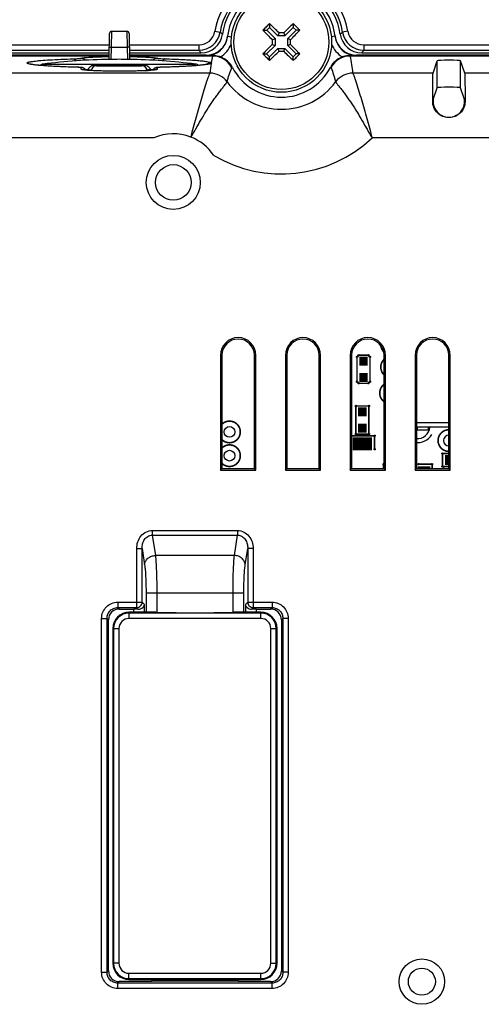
# Model space of a CAD drawing. Header units: millimetres. Extents: x 0 to 1189, y 0 to 841.
# Tile 26 of 29: x 995 to 1037, y 517 to 608. Entities that reach past the tile are written whole.
import ezdxf

# ---------------------------------------------------------------- set-up
doc = ezdxf.new("R2010")
doc.units = ezdxf.units.MM
doc.layers.add('11_COMPONENTS', color=7, linetype='Continuous')

msp = doc.modelspace()

# ---------------------------------------------------------------- linework, layer by layer
at = {"layer": '11_COMPONENTS', "color": 7, "linetype": 'Continuous'}
for p, q in [((1017.631, 607.37), (1017.631, 607.027)), ((1019.823, 607.368), (1019.823, 607.026)), ((1002.781, 604.057), (1002.823, 606.469)), ((1003, 605.191), (1003.023, 606.665)), ((1003.023, 606.665), (1004.43, 606.665)), ((1004.43, 606.665), (1004.452, 605.191)), ((1004.63, 606.469), (1004.672, 604.057)), ((1012.57, 606.661), (1013.063, 606.581)), ((1017.023, 606.762), (1017.366, 606.762)), ((1017.631, 607.027), (1017.366, 606.762)), ((1017.366, 606.762), (1018.14, 605.986)), ((1017.631, 607.027), (1018.406, 606.251)), ((1018.513, 606.51), (1018.406, 606.251)), ((1018.94, 606.51), (1019.047, 606.251)), ((1019.823, 607.026), (1019.047, 606.251)), ((1020.088, 606.76), (1019.312, 605.986)), ((1020.088, 606.76), (1019.823, 607.026)), ((1020.431, 606.76), (1020.088, 606.76)), ((1024.883, 606.661), (1024.39, 606.581)), ((906.362, 605.402), (1002.804, 605.402)), ((1004.648, 605.402), (1011.091, 605.402)), ((1011.091, 605.402), (1011.091, 604.902)), ((1013.755, 606.197), (1014.104, 606.159)), ((1017.881, 605.452), (1018.14, 605.345)), ((1017.882, 605.879), (1018.14, 605.986)), ((1018.14, 605.986), (1018.14, 605.345)), ((1019.047, 606.251), (1018.406, 606.251)), ((1019.312, 605.344), (1019.312, 605.986)), ((1019.571, 605.878), (1019.312, 605.986)), ((1019.571, 605.451), (1019.312, 605.344)), ((1023.698, 606.197), (1023.349, 606.159)), ((1026.362, 605.402), (1026.362, 604.902)), ((1026.362, 605.402), (1054.726, 605.402)), ((906.157, 604.665), (1002.791, 604.665)), ((906.362, 604.902), (1002.795, 604.902)), ((1002.981, 604.06), (1003, 605.191)), ((1003, 605.191), (1004.452, 605.191)), ((1004.452, 605.191), (1004.472, 604.06)), ((1004.657, 604.902), (1011.091, 604.902)), ((1004.661, 604.665), (1011.296, 604.665)), ((1017.022, 604.57), (1017.364, 604.57)), ((1017.364, 604.57), (1018.14, 605.345)), ((1017.364, 604.57), (1017.629, 604.305)), ((1017.629, 604.305), (1018.405, 605.079)), ((1018.405, 605.079), (1019.047, 605.079)), ((1018.512, 604.82), (1018.405, 605.079)), ((1018.939, 604.82), (1019.047, 605.079)), ((1019.821, 604.303), (1019.047, 605.079)), ((1020.087, 604.568), (1019.312, 605.344)), ((1019.821, 604.303), (1020.087, 604.568)), ((1020.429, 604.568), (1020.087, 604.568)), ((1026.157, 604.665), (1054.726, 604.665)), ((1026.362, 604.902), (1054.726, 604.902)), ((1002.786, 604.365), (905.096, 604.365)), ((1002.788, 604.452), (905.682, 604.452)), ((996.664, 603.622), (1010.789, 603.622)), ((1004.567, 604.059), (1004.472, 604.06)), ((1004.599, 604.058), (1004.567, 604.059)), ((1011.771, 604.452), (1004.665, 604.452)), ((1012.357, 604.365), (1004.666, 604.365)), ((1012.355, 604.365), (1012.422, 604.403)), ((1017.629, 603.962), (1017.629, 604.305)), ((1019.821, 603.961), (1019.821, 604.303)), ((1025.031, 604.403), (1025.097, 604.365)), ((1054.726, 604.365), (1025.096, 604.365)), ((1054.726, 604.452), (1025.682, 604.452)), ((1032.764, 602.787), (1033.144, 603.927)), ((1033.144, 601.423), (1033.144, 603.927)), ((1035.308, 601.423), (1035.308, 603.927)), ((1035.688, 602.787), (1035.308, 603.927)), ((1012.104, 602.787), (993.801, 602.787)), ((996.089, 603.53), (996.002, 603.539)), ((996.182, 603.52), (996.089, 603.53)), ((996.281, 603.51), (996.182, 603.52)), ((996.387, 603.5), (996.281, 603.51)), ((996.5, 603.49), (996.387, 603.5)), ((996.62, 603.48), (996.5, 603.49)), ((996.746, 603.47), (996.62, 603.48)), ((996.88, 603.46), (996.746, 603.47)), ((997.02, 603.451), (996.88, 603.46)), ((997.167, 603.441), (997.02, 603.451)), ((997.321, 603.431), (997.167, 603.441)), ((997.483, 603.422), (997.321, 603.431)), ((997.651, 603.413), (997.483, 603.422)), ((997.827, 603.403), (997.651, 603.413)), ((998.009, 603.395), (997.827, 603.403)), ((998.199, 603.386), (998.009, 603.395)), ((998.396, 603.377), (998.199, 603.386)), ((998.6, 603.369), (998.396, 603.377)), ((998.811, 603.361), (998.6, 603.369)), ((999.028, 603.353), (998.811, 603.361)), ((999.253, 603.345), (999.028, 603.353)), ((999.485, 603.338), (999.253, 603.345)), ((999.723, 603.331), (999.485, 603.338)), ((999.929, 603.325), (999.942, 603.325)), ((999.942, 603.324), (999.929, 603.325)), ((1000.209, 603.148), (1000.206, 603.301)), ((1000.587, 603.126), (1000.832, 603.126)), ((1000.804, 603.048), (1000.737, 603.054)), ((1000.878, 603.042), (1000.804, 603.048)), ((1000.957, 603.036), (1000.878, 603.042)), ((1001.042, 603.031), (1000.957, 603.036)), ((1001.133, 603.025), (1001.042, 603.031)), ((1001.23, 603.02), (1001.133, 603.025)), ((1001.332, 603.014), (1001.23, 603.02)), ((1001.441, 603.009), (1001.332, 603.014)), ((1001.555, 603.004), (1001.441, 603.009)), ((1001.676, 602.999), (1001.555, 603.004)), ((1001.626, 603.465), (1005.826, 603.465)), ((1001.803, 602.995), (1001.676, 602.999)), ((1005.751, 603.546), (1001.702, 603.546)), ((1001.935, 602.99), (1001.803, 602.995)), ((1002.075, 602.986), (1001.935, 602.99)), ((1002.22, 602.982), (1002.075, 602.986)), ((1002.372, 602.979), (1002.22, 602.982)), ((1002.53, 602.976), (1002.372, 602.979)), ((1002.694, 602.973), (1002.53, 602.976)), ((1002.863, 602.97), (1002.694, 602.973)), ((1003.037, 602.968), (1002.863, 602.97)), ((1003.215, 602.966), (1003.037, 602.968)), ((1003.396, 602.965), (1003.215, 602.966)), ((1004.032, 602.965), (1003.396, 602.965)), ((1003.672, 602.964), (1003.487, 602.965)), ((1003.858, 602.965), (1003.672, 602.964)), ((1004.044, 602.965), (1003.858, 602.965)), ((1004.229, 602.966), (1004.044, 602.965)), ((1004.412, 602.968), (1004.229, 602.966)), ((1004.591, 602.97), (1004.412, 602.968)), ((1004.766, 602.973), (1004.591, 602.97)), ((1004.936, 602.976), (1004.766, 602.973)), ((1005.1, 602.979), (1004.936, 602.976)), ((1005.257, 602.983), (1005.1, 602.979)), ((1005.406, 602.987), (1005.257, 602.983)), ((1005.548, 602.991), (1005.406, 602.987)), ((1005.684, 602.996), (1005.548, 602.991)), ((1005.812, 603.001), (1005.684, 602.996)), ((1005.934, 603.006), (1005.812, 603.001)), ((1006.049, 603.011), (1005.934, 603.006)), ((1006.158, 603.016), (1006.049, 603.011)), ((1006.26, 603.022), (1006.158, 603.016)), ((1006.356, 603.027), (1006.26, 603.022)), ((1006.446, 603.033), (1006.356, 603.027)), ((1006.529, 603.039), (1006.446, 603.033)), ((1006.607, 603.044), (1006.529, 603.039)), ((1006.678, 603.05), (1006.607, 603.044)), ((1006.62, 603.126), (1006.865, 603.126)), ((1006.743, 603.056), (1006.678, 603.05)), ((1006.802, 603.062), (1006.743, 603.056)), ((1007.048, 603.096), (1007.048, 603.096)), ((1007.246, 603.301), (1007.243, 603.148)), ((1007.447, 603.323), (1007.419, 603.322)), ((1007.511, 603.325), (1007.447, 603.323)), ((1007.748, 603.332), (1007.511, 603.325)), ((1007.524, 603.325), (1007.511, 603.325)), ((1008.111, 603.342), (1007.748, 603.332)), ((1008.462, 603.354), (1008.111, 603.342)), ((1008.798, 603.367), (1008.462, 603.354)), ((1014.131, 603.285), (1014.192, 603.319)), ((1023.26, 603.319), (1023.321, 603.285)), ((1032.764, 602.787), (1025.349, 602.787)), ((1038.764, 602.787), (1035.688, 602.787)), ((1032.786, 600.35), (1033.144, 601.423)), ((1035.666, 600.35), (1035.308, 601.423)), ((1032.777, 600.165), (1032.729, 600.165)), ((1035.675, 600.165), (1035.724, 600.165)), ((1006.939, 596.795), (993.826, 596.795)), ((1051.856, 596.795), (1027.13, 596.795)), ((1013.095, 576.665), (1013.095, 566.034)), ((1013.095, 576.665), (1013.226, 576.665)), ((1013.226, 576.665), (1013.226, 566.165)), ((1016.357, 576.665), (1016.226, 576.665)), ((1016.226, 566.165), (1016.226, 576.665)), ((1016.357, 566.034), (1016.357, 576.665)), ((1019.095, 576.665), (1019.226, 576.665)), ((1019.095, 576.665), (1019.095, 566.034)), ((1019.226, 576.665), (1019.226, 566.165)), ((1022.357, 576.665), (1022.226, 576.665)), ((1022.226, 566.165), (1022.226, 576.665)), ((1022.357, 566.034), (1022.357, 576.665)), ((1025.095, 576.665), (1025.226, 576.665)), ((1025.095, 576.665), (1025.095, 566.034)), ((1025.226, 576.665), (1025.226, 566.165)), ((1028.357, 576.665), (1028.226, 576.665)), ((1028.226, 566.165), (1028.226, 576.665)), ((1028.357, 566.034), (1028.357, 576.665)), ((1031.095, 576.665), (1031.226, 576.665)), ((1031.095, 576.665), (1031.095, 566.034)), ((1031.226, 576.665), (1031.226, 566.165)), ((1034.357, 576.665), (1034.226, 576.665)), ((1034.226, 566.165), (1034.226, 576.665)), ((1034.357, 566.034), (1034.357, 576.665)), ((1034.226, 570.415), (1031.226, 570.415)), ((1034.226, 570.015), (1031.226, 570.015)), ((1031.306, 570.015), (1031.306, 569.715)), ((1032.306, 570.015), (1032.306, 569.715)), ((1032.306, 569.715), (1031.226, 569.715)), ((1013.095, 566.034), (1013.226, 566.165)), ((1013.095, 566.034), (1016.357, 566.034)), ((1013.226, 566.165), (1016.226, 566.165)), ((1016.357, 566.034), (1016.226, 566.165)), ((1019.095, 566.034), (1019.226, 566.165)), ((1019.095, 566.034), (1022.357, 566.034)), ((1019.226, 566.165), (1022.226, 566.165)), ((1022.357, 566.034), (1022.226, 566.165)), ((1025.095, 566.034), (1025.226, 566.165)), ((1025.095, 566.034), (1028.357, 566.034)), ((1025.226, 566.165), (1028.226, 566.165)), ((1028.357, 566.034), (1028.226, 566.165)), ((1031.095, 566.034), (1031.226, 566.165)), ((1031.095, 566.034), (1034.357, 566.034)), ((1031.226, 566.165), (1034.226, 566.165)), ((1034.357, 566.034), (1034.226, 566.165)), ((1006.783, 560.439), (1014.669, 560.439)), ((1006.783, 560.439), (1006.783, 560.006)), ((1006.783, 560.006), (1014.669, 560.006)), ((1006.783, 560.006), (1007.068, 558.129)), ((1014.385, 558.129), (1014.669, 560.006)), ((1014.669, 560.439), (1014.669, 560.006)), ((1005.343, 558.782), (1005.841, 558.782)), ((1005.343, 553.3), (1005.343, 558.782)), ((1005.841, 553.798), (1005.841, 558.782)), ((1005.841, 558.782), (1006.071, 557.263)), ((1014.385, 558.129), (1007.068, 558.129)), ((1015.381, 557.263), (1015.611, 558.782)), ((1016.109, 558.782), (1015.611, 558.782)), ((1015.611, 558.782), (1015.611, 553.798)), ((1016.109, 558.782), (1016.109, 553.3)), ((1006.203, 554.665), (1015.25, 554.665)), ((1006.203, 554.665), (1006.203, 552.865)), ((1007.199, 554.665), (1007.199, 552.86)), ((1014.254, 552.86), (1014.254, 554.665)), ((1015.25, 552.865), (1015.25, 554.665)), ((1003.587, 553.798), (1005.841, 553.798)), ((1003.587, 553.798), (1003.587, 553.3)), ((1005.841, 553.798), (1006.056, 553.583)), ((1006.056, 552.865), (1006.056, 553.583)), ((1015.396, 553.583), (1015.611, 553.798)), ((1015.396, 553.583), (1015.396, 552.865)), ((1015.611, 553.798), (1017.865, 553.798)), ((1017.865, 553.798), (1017.865, 553.3)), ((1003.587, 553.3), (1005.343, 553.3)), ((1003.587, 553.3), (1003.722, 553.165)), ((1003.722, 553.165), (1005.06, 553.165)), ((1006.756, 552.865), (1004.626, 552.865)), ((1004.626, 552.865), (1004.626, 552.291)), ((1016.826, 552.79), (1004.626, 552.79)), ((1005.06, 552.865), (1005.06, 553.165)), ((1005.486, 553.157), (1005.343, 553.3)), ((1016.826, 552.865), (1014.696, 552.865)), ((1015.966, 553.157), (1016.109, 553.3)), ((1016.109, 553.3), (1017.865, 553.3)), ((1016.393, 553.165), (1017.73, 553.165)), ((1016.393, 553.165), (1016.393, 552.865)), ((1016.826, 552.291), (1016.826, 552.865)), ((1017.865, 553.3), (1017.73, 553.165)), ((1002.093, 552.304), (1002.591, 552.304)), ((1002.093, 519.526), (1002.093, 552.304)), ((1002.591, 519.526), (1002.591, 552.304)), ((1002.591, 552.304), (1002.726, 552.169)), ((1002.726, 519.661), (1002.726, 552.169)), ((1016.826, 552.291), (1004.626, 552.291)), ((1018.861, 552.304), (1018.726, 552.169)), ((1018.726, 552.169), (1018.726, 519.661)), ((1019.359, 552.304), (1018.861, 552.304)), ((1018.861, 552.304), (1018.861, 519.526)), ((1019.359, 552.304), (1019.359, 519.526)), ((1003.126, 551.365), (1003.7, 551.365)), ((1003.126, 551.365), (1003.126, 520.365)), ((1003.201, 551.365), (1003.201, 520.365)), ((1003.7, 551.365), (1003.7, 520.365)), ((1017.752, 551.365), (1018.326, 551.365)), ((1017.752, 520.365), (1017.752, 551.365)), ((1018.251, 520.365), (1018.251, 551.365)), ((1018.326, 520.365), (1018.326, 551.365)), ((1003.7, 520.365), (1003.126, 520.365)), ((1017.752, 520.365), (1018.326, 520.365)), ((1002.093, 519.526), (1002.591, 519.526)), ((1002.591, 519.526), (1002.726, 519.661)), ((1004.626, 519.439), (1016.826, 519.439)), ((1004.626, 518.865), (1004.626, 519.439)), ((1004.626, 518.94), (1016.826, 518.94)), ((1004.626, 518.865), (1007.226, 518.865)), ((1006.726, 518.665), (1006.726, 518.865)), ((1007.226, 518.709), (1007.226, 518.865)), ((1014.226, 518.828), (1007.226, 518.828)), ((1014.226, 518.865), (1016.826, 518.865)), ((1014.226, 518.709), (1014.226, 518.865)), ((1014.726, 518.665), (1014.726, 518.865)), ((1016.826, 518.865), (1016.826, 519.439)), ((1018.861, 519.526), (1018.726, 519.661)), ((1019.359, 519.526), (1018.861, 519.526)), ((1003.587, 518.53), (1003.722, 518.665)), ((1017.865, 518.53), (1003.587, 518.53)), ((1003.587, 518.032), (1003.587, 518.53)), ((1017.865, 518.032), (1003.587, 518.032)), ((1006.726, 518.665), (1003.722, 518.665)), ((1014.726, 518.709), (1006.726, 518.709)), ((1017.73, 518.665), (1014.726, 518.665)), ((1017.865, 518.53), (1017.73, 518.665)), ((1017.865, 518.032), (1017.865, 518.53))]:
    msp.add_line(p, q, dxfattribs=at)
for points in [[(996.002, 603.539), (995.922, 603.549), (995.884, 603.554), (995.848, 603.559), (995.813, 603.563), (995.78, 603.568), (995.749, 603.573), (995.719, 603.577), (995.69, 603.582), (995.663, 603.586), (995.638, 603.591), (995.614, 603.595), (995.592, 603.599), (995.572, 603.603), (995.553, 603.607), (995.535, 603.611), (995.519, 603.615), (995.505, 603.618), (995.492, 603.621), (995.482, 603.624), (995.473, 603.627), (995.466, 603.629), (995.46, 603.63), (995.458, 603.631)], [(1011.993, 603.631), (1011.991, 603.63), (1011.981, 603.627), (1011.967, 603.623), (1011.948, 603.618), (1011.925, 603.613), (1011.898, 603.607), (1011.867, 603.601), (1011.832, 603.594), (1011.793, 603.587), (1011.75, 603.58), (1011.703, 603.573), (1011.652, 603.565), (1011.596, 603.558), (1011.537, 603.55), (1011.473, 603.542), (1011.405, 603.534), (1011.332, 603.526), (1011.255, 603.518), (1011.174, 603.51), (1011.089, 603.502), (1010.999, 603.494), (1010.904, 603.486), (1010.805, 603.478), (1010.702, 603.47), (1010.594, 603.462), (1010.482, 603.454), (1010.365, 603.446), (1010.244, 603.438), (1010.118, 603.431), (1009.988, 603.423), (1009.854, 603.415), (1009.715, 603.408), (1009.573, 603.401), (1009.426, 603.394), (1009.275, 603.387), (1009.12, 603.38), (1008.961, 603.373), (1008.798, 603.367)], [(1000.025, 603.323), (999.995, 603.324), (999.963, 603.325), (999.723, 603.331)], [(1000.127, 603.317), (1000.104, 603.319), (1000.079, 603.32), (1000.053, 603.321), (1000.025, 603.323)], [(1000.605, 603.105), (1000.584, 603.13), (1000.562, 603.154), (1000.539, 603.176), (1000.515, 603.196), (1000.489, 603.215), (1000.463, 603.232), (1000.437, 603.247), (1000.411, 603.26), (1000.385, 603.271), (1000.359, 603.28), (1000.334, 603.288), (1000.31, 603.294), (1000.288, 603.299), (1000.268, 603.303), (1000.248, 603.306), (1000.229, 603.308), (1000.21, 603.31), (1000.191, 603.312), (1000.171, 603.314), (1000.15, 603.316), (1000.127, 603.317)], [(1000.737, 603.054), (1000.675, 603.059), (1000.646, 603.062), (1000.619, 603.065), (1000.593, 603.068), (1000.569, 603.071), (1000.546, 603.073), (1000.525, 603.076), (1000.505, 603.079), (1000.487, 603.081), (1000.471, 603.084), (1000.456, 603.086), (1000.442, 603.089), (1000.431, 603.091), (1000.421, 603.092), (1000.414, 603.094), (1000.411, 603.095)], [(1000.632, 603.064), (1000.624, 603.078), (1000.605, 603.105)], [(1007.049, 603.096), (1007.046, 603.096), (1007.042, 603.095), (1007.035, 603.093), (1007.027, 603.092), (1007.017, 603.09), (1007.005, 603.088), (1006.991, 603.085), (1006.976, 603.083), (1006.96, 603.081), (1006.942, 603.078), (1006.922, 603.075), (1006.901, 603.073), (1006.878, 603.07), (1006.854, 603.067), (1006.829, 603.065), (1006.802, 603.062)], [(1006.857, 603.116), (1006.837, 603.09), (1006.82, 603.064)], [(1007.069, 603.271), (1007.045, 603.261), (1007.021, 603.25), (1006.996, 603.236), (1006.972, 603.221), (1006.947, 603.204), (1006.923, 603.184), (1006.9, 603.163), (1006.878, 603.141), (1006.857, 603.116)], [(1007.154, 603.297), (1007.135, 603.292), (1007.114, 603.287), (1007.092, 603.28), (1007.069, 603.271)], [(1007.343, 603.318), (1007.32, 603.317), (1007.299, 603.316), (1007.279, 603.314), (1007.26, 603.312), (1007.241, 603.31), (1007.224, 603.308), (1007.207, 603.306), (1007.19, 603.303), (1007.172, 603.3), (1007.154, 603.297)], [(1007.419, 603.322), (1007.392, 603.321), (1007.367, 603.32), (1007.343, 603.318)]]:
    msp.add_lwpolyline(points, dxfattribs=at)
at = {"layer": '11_COMPONENTS', "color": 7, "linetype": 'Continuous', "const_width": 0.149}
for points in [[(1027.932, 577.555, 0.159756), (1028.191, 576.988)], [(1028.226, 576.279, 0.419942), (1028.226, 574.851)], [(1028.226, 573.965, 0.499943), (1028.226, 572.365)], [(1013.226, 568.851, 2.380988), (1013.226, 570.279)], [(1034.226, 569.765, 0.999998), (1034.226, 567.765)], [(1013.226, 566.651, 2.380988), (1013.226, 568.079)]]:
    msp.add_lwpolyline(points, format="xyb", dxfattribs=at)
at = {"layer": '11_COMPONENTS', "color": 7, "linetype": 'Continuous'}
for points, const_width in [([(1026.726, 576.115), (1025.926, 576.115)], 0.832), ([(1025.879, 576.665), (1025.726, 576.513)], 0.149), ([(1025.726, 576.513), (1025.726, 574.218)], 0.149), ([(1026.774, 576.665), (1025.879, 576.665)], 0.149), ([(1026.926, 576.513), (1026.774, 576.665)], 0.149), ([(1026.926, 574.218), (1026.926, 576.513)], 0.149), ([(1026.726, 574.615), (1025.926, 574.615)], 0.832), ([(1025.726, 574.218), (1025.879, 574.065)], 0.149), ([(1025.879, 574.065), (1026.774, 574.065)], 0.149), ([(1026.774, 574.065), (1026.926, 574.218)], 0.149), ([(1025.826, 571.415), (1026.626, 571.415)], 0.832), ([(1026.826, 571.965), (1025.626, 571.965)], 0.149), ([(1025.626, 571.965), (1025.626, 569.365)], 0.149), ([(1026.826, 569.365), (1026.826, 571.965)], 0.149), ([(1025.826, 569.915), (1026.626, 569.915)], 0.832), ([(1027.126, 568.465), (1025.326, 568.465)], 1.189), ([(1025.226, 569.215), (1027.351, 569.215)], 0.149), ([(1025.626, 569.365), (1026.826, 569.365)], 0.149), ([(1027.351, 569.215), (1027.351, 567.965)], 0.149), ([(1033.876, 566.965), (1034.226, 566.965)], 0.951), ([(1034.226, 567.565), (1033.626, 567.565)], 0.149), ([(1033.626, 567.565), (1033.626, 566.365)], 0.149), ([(1028.226, 566.59), (1028.176, 566.59)], 0.149), ([(1028.176, 566.59), (1028.176, 566.165)], 0.149), ([(1031.926, 566.165), (1031.926, 566.365)], 1.189), ([(1031.426, 566.59), (1032.676, 566.59)], 0.149), ([(1032.676, 566.59), (1032.676, 566.165)], 0.149), ([(1033.626, 566.365), (1034.226, 566.365)], 0.149)]:
    msp.add_lwpolyline(points, dxfattribs=dict(at, const_width=const_width))
for centre, radius in [((1018.726, 605.665), 4.65), ((1018.726, 605.665), 4.394), ((1008.726, 592.665), 2.5), ((1008.726, 592.665), 1.65), ((1025.726, 576.513), 0.0625), ((1025.879, 576.665), 0.0625), ((1026.774, 576.665), 0.0625), ((1026.926, 576.513), 0.0625), ((1025.726, 574.218), 0.0625), ((1025.879, 574.065), 0.0625), ((1026.774, 574.065), 0.0625), ((1026.926, 574.218), 0.0625), ((1025.626, 571.965), 0.0625), ((1026.826, 571.965), 0.0625), ((1013.926, 569.565), 0.5), ((1025.626, 569.365), 0.0625), ((1026.826, 569.365), 0.0625), ((1027.351, 569.215), 0.0625), ((1027.351, 567.965), 0.0625), ((1013.926, 567.365), 0.5), ((1033.626, 567.565), 0.0625), ((1028.176, 566.59), 0.0625), ((1031.426, 566.59), 0.0625), ((1032.676, 566.59), 0.0625), ((1033.626, 566.365), 0.0625), ((1031.726, 518.665), 2.1), ((1031.726, 518.665), 1.25)]:
    msp.add_circle(centre, radius, dxfattribs=at)
for centre, radius, start, end in [((1018.726, 605.665), 6.237, 9.18402, 170.81598), ((1018.726, 605.665), 5.737, 9.18402, 170.81598), ((1018.726, 605.665), 5.5, 7.64394, 172.35606), ((1018.726, 605.665), 5, 6.10077, 173.89923), ((1089.571, 534.728), 102.236, 134.72198, 134.96284), ((949.009, 536.092), 98.942, 45.37433, 46.08744), ((1089.119, 535.214), 100.041, 133.84204, 134.54732), ((947.807, 534.837), 102.211, 44.72195, 45.20366), ((1003.023, 606.465), 0.2, 90, 179), ((1004.43, 606.465), 0.2, 1, 90), ((1011.091, 606.899), 1.497, 269.97956, 350.83642), ((1011.09, 606.901), 1.998, 270.02314, 350.79284), ((1011.296, 606.662), 1.996, 269.97829, 352.37777), ((1022.568, 617.339), 14.356, 228.53921, 229.66146), ((1089.554, 534.745), 102.211, 134.96273, 135.20366), ((1089.178, 676.058), 100.041, 223.84204, 224.54732), ((1018.66, 503.278), 103.232, 89.84422, 90.08139), ((949.129, 675.405), 98.975, 315.37449, 316.08736), ((1014.885, 617.339), 14.356, 310.33854, 311.46079), ((1026.156, 606.662), 1.996, 187.62223, 270.02171), ((1026.362, 606.901), 1.998, 189.20716, 269.97686), ((1026.361, 606.899), 1.497, 189.16358, 270.02044), ((1011.766, 606.409), 2, 270.00701, 353.90527), ((1011.77, 606.453), 2, 273.44751, 350.10461), ((1011.765, 606.409), 2.5, 301.84623, 337.90972), ((1011.772, 606.453), 1.998, 350.09404, 353.53753), ((1088.3, 535.948), 98.942, 135.37433, 136.08744), ((1121.113, 605.599), 103.232, 179.84422, 180.08139), ((916.339, 605.732), 103.232, 359.84422, 0.08139), ((948.284, 535.282), 100.027, 43.84199, 44.54736), ((1025.687, 606.409), 2.5, 202.13576, 238.15377), ((1025.68, 606.453), 1.998, 186.46247, 189.90596), ((1025.687, 606.409), 2, 186.09472, 269.993), ((1025.682, 606.453), 2, 189.89539, 266.55249), ((1028.843, 620.013), 23.312, 220.405, 221.17503), ((1089.663, 676.51), 102.236, 224.72198, 224.96284), ((948.334, 676.117), 100.041, 313.84204, 314.54732), ((1018.793, 708.052), 103.232, 269.84422, 270.08139), ((1088.443, 675.238), 98.942, 225.37433, 226.08744), ((947.919, 676.564), 102.182, 314.9627, 315.20369), ((1008.61, 620.013), 23.312, 318.82497, 319.59501), ((996.726, 603.126), 0.5, 97.18076, 131.56442), ((1003.726, 547.565), 56.5, 90.88486, 97.18076), ((1003.807, 541.26), 62.805, 90.75421, 90.87012), ((1003.726, 547.565), 56.5, 89.24397, 90.75603), ((1003.726, 547.565), 56.5, 82.81924, 89.11514), ((1010.726, 603.126), 0.5, 48.44158, 82.81924), ((1018.726, 603.665), 7, 173.54491, 173.9055), ((1014.626, 917.295), 312.9, 269.47629, 269.59639), ((1011.771, 606.45), 1.997, 270.00237, 273.45079), ((1012.235, 603.256), 0.5, 90.23765, 136.16644), ((1023.817, 601.72), 11.762, 170.37966, 174.79446), ((1023.506, 601.773), 11.446, 166.91028, 170.0223), ((1012.354, 602.363), 2.002, 27.42715, 89.96987), ((1012.417, 602.401), 1.999, 27.35793, 70.47901), ((1089.646, 676.493), 102.211, 224.96273, 225.20366), ((947.881, 676.602), 102.236, 314.72198, 314.96284), ((1025.036, 602.401), 1.999, 109.52103, 152.64207), ((1025.098, 602.363), 2.002, 90.07264, 152.57283), ((1013.809, 601.744), 11.587, 5.16653, 13.0768), ((1025.682, 606.45), 1.997, 266.54921, 269.99763), ((1018.726, 603.665), 7, 6.0945, 6.45509), ((1000.206, 602.801), 0.5, 36.65289, 90.0141), ((1000.208, 602.802), 0.498, 31.67562, 36.64705), ((1001.884, 602.965), 1.064, 171.31926, 175.63779), ((1001.626, 602.965), 0.5, 90, 173.0871), ((1001.68, 602.035), 1.51, 95.37822, 99.1857), ((1001.7, 601.81), 1.735, 89.93358, 95.34607), ((1005.751, 601.702), 1.844, 89.19665, 90.00119), ((1005.826, 602.965), 0.5, 6.91392, 90), ((1005.118, 623.954), 20.965, 272.81115, 273.57218), ((1005.568, 602.965), 1.064, 4.36214, 8.68074), ((1007.246, 602.801), 0.5, 137.41725, 148.30467), ((1007.246, 602.801), 0.5, 89.98533, 137.42442), ((1007.662, 597.841), 5.486, 91.44734, 92.40974), ((1012.108, 600.788), 1.999, 36.52353, 90.12026), ((1018.726, 605.665), 5.105, 207.35574, 332.64426), ((1025.345, 600.788), 1.999, 89.87972, 143.47647), ((1018.726, 605.665), 6.223, 216.34042, 323.65958), ((1034.226, 600.165), 1.456, 213.9886, 326.0114), ((1008.726, 592.664), 4.501, 68.99478, 113.39246), ((1009.713, 595.209), 1.772, 68.55484, 69.28277), ((1008.726, 592.665), 4.501, 33.89217, 68.70161), ((1018.726, 605.665), 12.219, 239.15701, 313.45428), ((1014.726, 576.665), 1.631, 0, 180), ((1014.726, 576.665), 1.5, 0, 180), ((1020.726, 576.665), 1.631, 0, 180), ((1020.726, 576.665), 1.5, 0, 180), ((1026.726, 576.665), 1.631, 0, 180), ((1026.726, 576.665), 1.5, 0, 180), ((1032.726, 576.665), 1.631, 0, 180), ((1032.726, 576.665), 1.5, 0, 180), ((1031.326, 570.095), 1.15, 265.0111, 356.01044), ((1031.326, 570.095), 1.524, 262.45819, 330.08211), ((1031.326, 570.095), 1.15, 259.98363, 265.0111), ((1034.226, 568.765), 0.5, 90.96257, 270), ((1033.726, 566.165), 0.0625, 0, 180.96257), ((1004.626, 551.365), 1.5, 90, 180), ((1004.626, 551.365), 1.425, 90, 180), ((1006.766, 531.142), 21.723, 88.74117, 90.0255), ((1010.726, 715.99), 163.168, 268.77687, 271.22313), ((1014.694, 530.401), 22.464, 89.99566, 91.23767), ((1016.826, 551.365), 1.5, 0, 90), ((1016.826, 551.365), 1.425, 0, 90), ((1004.626, 551.365), 0.926, 90, 180), ((1016.826, 551.365), 0.926, 0, 90), ((1004.626, 520.365), 1.5, 180, 270), ((1004.626, 520.365), 1.425, 180, 270), ((1004.626, 520.365), 0.926, 180, 270), ((1016.826, 520.365), 1.5, 270, 0), ((1016.826, 520.365), 1.425, 270, 0), ((1016.826, 520.365), 0.926, 270, 0)]:
    msp.add_arc(centre, radius, start, end, dxfattribs=at)
for centre, major_axis, ratio, start_param, end_param in [((1034.226, 603.926), (1.082, 0), 0.052408, 0.017453, 3.124139), ((1034.226, 601.422), (1.082, 0), 0.052408, 0.017453, 3.124139), ((1032.787, 599.351), (0, 1), 0.017455, 0.05236, 0.619537), ((1035.665, 599.351), (0, 1), 0.017455, -0.619537, -0.05236), ((1003.73, 552.161), (0.712, -0.712), 0.992433, 2.359993, 3.923193), ((1005.06, 553.078), (1, 0), 0.087489, 1.130073, 1.570796), ((1016.393, 553.078), (1, 0), 0.087489, 1.570796, 2.01152), ((1017.722, 552.161), (0.712, 0.712), 0.992433, -0.7816, 0.7816), ((1003.73, 519.669), (0.712, 0.712), 0.992433, -3.923193, -2.359993), ((1017.722, 519.669), (0.712, -0.712), 0.992433, -0.7816, 0.7816)]:
    msp.add_ellipse(centre, major_axis=major_axis, ratio=ratio, start_param=start_param, end_param=end_param, dxfattribs=at)
for points, knots in [([(1002.8, 605.191), (1002.801, 605.193), (1002.809, 605.191), (1002.817, 605.193), (1002.837, 605.192), (1002.872, 605.193), (1002.928, 605.192), (1002.975, 605.192), (1003, 605.191)], [0, 0, 0, 0, 0.019706, 0.076639, 0.168835, 0.293106, 0.617976, 1, 1, 1, 1]), ([(1004.652, 605.191), (1004.652, 605.193), (1004.644, 605.191), (1004.635, 605.193), (1004.616, 605.192), (1004.58, 605.193), (1004.524, 605.192), (1004.477, 605.192), (1004.452, 605.191)], [0, 0, 0, 0, 0.019706, 0.076639, 0.168835, 0.293106, 0.617976, 1, 1, 1, 1]), ([(995.537, 603.6), (995.48, 603.611), (995.385, 603.63), (995.279, 603.661), (995.225, 603.689), (995.203, 603.707), (995.196, 603.73), (995.211, 603.751), (995.238, 603.769), (995.279, 603.787), (995.334, 603.805), (995.436, 603.831), (995.599, 603.862), (995.838, 603.896), (996.13, 603.929), (996.623, 603.975), (997.358, 604.025), (998.368, 604.075), (999.098, 604.101), (999.487, 604.113)], [0, 0, 0, 0, 0.036815, 0.061747, 0.069922, 0.075564, 0.079618, 0.084174, 0.090862, 0.100257, 0.112546, 0.127792, 0.167214, 0.218442, 0.281206, 0.355106, 0.534302, 0.751214, 1, 1, 1, 1]), ([(996.552, 603.483), (996.356, 603.499), (996.016, 603.531), (995.678, 603.575), (995.537, 603.6)], [0, 0, 0, 0, 0.578248, 1, 1, 1, 1]), ([(999.487, 604.113), (999.579, 604.115), (999.744, 604.122), (999.962, 604.134), (1000.117, 604.149), (1000.199, 604.16), (1000.226, 604.17)], [0, 0, 0, 0, 0.369848, 0.668989, 0.882412, 1, 1, 1, 1]), ([(999.487, 604.113), (999.506, 604.111), (999.598, 604.08), (999.65, 603.987), (999.678, 603.917)], [0, 0, 0, 0, 0.200214, 1, 1, 1, 1]), ([(1000.226, 604.17), (1000.261, 604.183), (1000.358, 604.201), (1000.536, 604.225), (1000.782, 604.247), (1001.226, 604.277), (1001.901, 604.305), (1002.473, 604.318), (1002.785, 604.322)], [0, 0, 0, 0, 0.043378, 0.113966, 0.210614, 0.331421, 0.635137, 1, 1, 1, 1]), ([(1000.226, 604.17), (1000.3, 604.169), (1000.451, 604.134), (1000.569, 604.036), (1000.615, 603.977)], [0, 0, 0, 0, 0.498825, 1, 1, 1, 1]), ([(1004.668, 604.322), (1004.98, 604.318), (1005.551, 604.305), (1006.226, 604.277), (1006.671, 604.247), (1006.916, 604.225), (1007.095, 604.201), (1007.191, 604.183), (1007.226, 604.17)], [0, 0, 0, 0, 0.36485, 0.66854, 0.789332, 0.885979, 0.956595, 1, 1, 1, 1]), ([(1007.226, 604.17), (1007.152, 604.169), (1007.002, 604.134), (1006.883, 604.036), (1006.837, 603.977)], [0, 0, 0, 0, 0.498825, 1, 1, 1, 1]), ([(1007.226, 604.17), (1007.253, 604.16), (1007.335, 604.149), (1007.49, 604.134), (1007.708, 604.122), (1007.874, 604.115), (1007.965, 604.113)], [0, 0, 0, 0, 0.117523, 0.330866, 0.630007, 1, 1, 1, 1]), ([(1011.835, 603.587), (1011.61, 603.55), (1011.059, 603.492), (1010.099, 603.424), (1008.888, 603.366), (1008.001, 603.337), (1007.524, 603.325)], [0, 0, 0, 0, 0.158453, 0.384059, 0.66822, 1, 1, 1, 1]), ([(1007.965, 604.113), (1007.946, 604.111), (1007.855, 604.08), (1007.803, 603.987), (1007.775, 603.917)], [0, 0, 0, 0, 0.200214, 1, 1, 1, 1]), ([(1007.965, 604.113), (1008.522, 604.096), (1009.314, 604.066), (1010.309, 604.011), (1010.914, 603.967), (1011.412, 603.921), (1011.794, 603.872), (1012.039, 603.828), (1012.171, 603.788), (1012.217, 603.768), (1012.233, 603.756)], [0, 0, 0, 0, 0.389096, 0.554154, 0.696186, 0.813123, 0.903312, 0.965626, 0.986227, 1, 1, 1, 1]), ([(1011.946, 603.606), (1011.937, 603.604), (1011.901, 603.597), (1011.864, 603.591), (1011.835, 603.587)], [0, 0, 0, 0, 0.236365, 1, 1, 1, 1]), ([(1012.22, 603.685), (1012.189, 603.667), (1012.097, 603.637), (1012.004, 603.617), (1011.946, 603.606)], [0, 0, 0, 0, 0.385177, 1, 1, 1, 1]), ([(1012.233, 603.756), (1012.241, 603.751), (1012.256, 603.744), (1012.269, 603.707), (1012.237, 603.693), (1012.22, 603.685)], [0, 0, 0, 0, 0.287921, 0.470503, 1, 1, 1, 1]), ([(1013.085, 604.285), (1013.03, 604.305), (1012.814, 604.371), (1012.588, 604.402), (1012.422, 604.403)], [0, 0, 0, 0, 0.260164, 1, 1, 1, 1]), ([(1025.031, 604.403), (1024.976, 604.403), (1024.751, 604.392), (1024.528, 604.342), (1024.368, 604.285)], [0, 0, 0, 0, 0.242473, 1, 1, 1, 1]), ([(1025.687, 604.409), (1025.633, 604.408), (1025.414, 604.406), (1025.195, 604.404), (1025.031, 604.403)], [0, 0, 0, 0, 0.246839, 1, 1, 1, 1]), ([(999.929, 603.325), (999.298, 603.341), (998.171, 603.379), (997.046, 603.443), (996.552, 603.483)], [0, 0, 0, 0, 0.56036, 1, 1, 1, 1]), ([(1000.124, 603.316), (1000.112, 603.317), (1000.051, 603.321), (999.99, 603.323), (999.942, 603.324)], [0, 0, 0, 0, 0.20515, 1, 1, 1, 1]), ([(1000.206, 603.301), (1000.206, 603.303), (1000.197, 603.306), (1000.183, 603.309), (1000.156, 603.313), (1000.136, 603.315), (1000.124, 603.316)], [0, 0, 0, 0, 0.077659, 0.269484, 0.578636, 1, 1, 1, 1]), ([(1000.611, 603.063), (1000.553, 603.068), (1000.454, 603.079), (1000.324, 603.1), (1000.254, 603.117), (1000.209, 603.137), (1000.209, 603.148)], [0, 0, 0, 0, 0.420123, 0.727059, 0.918147, 1, 1, 1, 1]), ([(1001.205, 603.02), (1001.148, 603.023), (1000.95, 603.034), (1000.752, 603.048), (1000.611, 603.063)], [0, 0, 0, 0, 0.28654, 1, 1, 1, 1]), ([(1001.439, 603.525), (1001.314, 603.505), (1001.071, 603.437), (1000.869, 603.245), (1000.832, 603.126)], [0, 0, 0, 0, 0.504317, 1, 1, 1, 1]), ([(1000.832, 603.126), (1000.873, 603.118), (1000.947, 603.103), (1001.032, 603.083), (1001.084, 603.069), (1001.111, 603.06), (1001.125, 603.054), (1001.133, 603.048), (1001.133, 603.046)], [0, 0, 0, 0, 0.402926, 0.71977, 0.836683, 0.922655, 0.97653, 1, 1, 1, 1]), ([(1006.146, 603.014), (1005.763, 602.995), (1004.933, 602.971), (1003.659, 602.959), (1002.395, 602.973), (1001.578, 602.999), (1001.205, 603.02)], [0, 0, 0, 0, 0.232854, 0.504147, 0.773282, 1, 1, 1, 1]), ([(1001.702, 603.546), (1001.697, 603.534), (1001.681, 603.501), (1001.651, 603.465), (1001.626, 603.465)], [0, 0, 0, 0, 0.34382, 1, 1, 1, 1]), ([(1005.751, 603.546), (1005.756, 603.534), (1005.771, 603.501), (1005.802, 603.465), (1005.826, 603.465)], [0, 0, 0, 0, 0.34382, 1, 1, 1, 1]), ([(1006.62, 603.126), (1006.584, 603.244), (1006.384, 603.436), (1006.143, 603.504), (1006.02, 603.524)], [0, 0, 0, 0, 0.495704, 1, 1, 1, 1]), ([(1006.62, 603.126), (1006.579, 603.118), (1006.505, 603.103), (1006.42, 603.083), (1006.368, 603.069), (1006.342, 603.06), (1006.328, 603.054), (1006.319, 603.048), (1006.32, 603.046)], [0, 0, 0, 0, 0.402925, 0.719769, 0.836682, 0.922654, 0.976529, 1, 1, 1, 1]), ([(1006.869, 603.065), (1006.837, 603.062), (1006.689, 603.048), (1006.54, 603.037), (1006.424, 603.03)], [0, 0, 0, 0, 0.216899, 1, 1, 1, 1]), ([(1007.243, 603.148), (1007.243, 603.137), (1007.202, 603.118), (1007.136, 603.102), (1007.015, 603.081), (1006.923, 603.071), (1006.869, 603.065)], [0, 0, 0, 0, 0.082846, 0.273857, 0.580317, 1, 1, 1, 1]), ([(1007.315, 603.314), (1007.298, 603.313), (1007.275, 603.311), (1007.254, 603.306), (1007.246, 603.303), (1007.246, 603.301)], [0, 0, 0, 0, 0.729009, 0.920425, 1, 1, 1, 1]), ([(1007.432, 603.322), (1007.42, 603.321), (1007.381, 603.319), (1007.342, 603.317), (1007.315, 603.314)], [0, 0, 0, 0, 0.288178, 1, 1, 1, 1]), ([(1012.104, 602.787), (1012.095, 602.768), (1012.062, 602.704), (1012.001, 602.555), (1011.91, 602.313), (1011.756, 601.851), (1011.553, 601.186), (1011.217, 600.057), (1010.797, 598.616), (1010.48, 597.453), (1010.339, 596.866)], [0, 0, 0, 0, 0.010081, 0.035033, 0.077908, 0.135591, 0.271448, 0.415297, 0.707209, 1, 1, 1, 1]), ([(1027.13, 596.795), (1026.992, 597.389), (1026.67, 598.563), (1026.247, 600.019), (1025.907, 601.161), (1025.701, 601.834), (1025.545, 602.304), (1025.454, 602.551), (1025.392, 602.702), (1025.358, 602.768), (1025.349, 602.787)], [0, 0, 0, 0, 0.29229, 0.583752, 0.727466, 0.863463, 0.921492, 0.964695, 0.989824, 1, 1, 1, 1]), ([(1032.729, 600.165), (1032.729, 600.469), (1032.731, 600.921), (1032.734, 601.514), (1032.737, 601.924), (1032.742, 602.276), (1032.746, 602.539), (1032.755, 602.697), (1032.758, 602.768), (1032.764, 602.787)], [0, 0, 0, 0, 0.347927, 0.517148, 0.67751, 0.817582, 0.919962, 0.977459, 1, 1, 1, 1]), ([(1035.688, 602.787), (1035.694, 602.768), (1035.697, 602.697), (1035.707, 602.539), (1035.711, 602.276), (1035.716, 601.924), (1035.719, 601.514), (1035.722, 600.921), (1035.723, 600.469), (1035.724, 600.165)], [0, 0, 0, 0, 0.022541, 0.080059, 0.182448, 0.322542, 0.482914, 0.652118, 1, 1, 1, 1]), ([(1010.361, 596.858), (1010.681, 597.374), (1011.121, 598.171), (1011.74, 599.213), (1012.147, 599.849), (1012.485, 600.344), (1012.742, 600.703), (1012.996, 601.045), (1013.235, 601.356), (1013.437, 601.615), (1013.573, 601.79), (1013.648, 601.89), (1013.68, 601.935), (1013.7, 601.962), (1013.71, 601.975), (1013.714, 601.978)], [0, 0, 0, 0, 0.2972, 0.445597, 0.593398, 0.666707, 0.739054, 0.809368, 0.875114, 0.930978, 0.970548, 0.983459, 0.992248, 0.997542, 1, 1, 1, 1]), ([(1023.739, 601.978), (1023.743, 601.975), (1023.752, 601.961), (1023.773, 601.934), (1023.806, 601.888), (1023.883, 601.786), (1024.021, 601.608), (1024.227, 601.344), (1024.47, 601.028), (1024.727, 600.682), (1024.985, 600.318), (1025.327, 599.818), (1025.737, 599.174), (1026.204, 598.384), (1026.657, 597.584), (1026.964, 597.053), (1027.13, 596.795)], [0, 0, 0, 0, 0.00248, 0.007835, 0.016707, 0.029731, 0.069647, 0.125913, 0.191832, 0.262169, 0.334429, 0.407677, 0.555235, 0.703362, 0.851657, 1, 1, 1, 1]), ([(1035.724, 600.165), (1035.724, 599.971), (1035.647, 599.577), (1035.315, 599.079), (1034.816, 598.744), (1034.226, 598.627), (1033.637, 598.744), (1033.138, 599.079), (1032.805, 599.577), (1032.728, 599.971), (1032.729, 600.165)], [0, 0, 0, 0, 0.124611, 0.249612, 0.374785, 0.499999, 0.625217, 0.750387, 0.875389, 1, 1, 1, 1]), ([(1032.777, 600.165), (1032.776, 600.109), (1032.787, 599.824), (1032.891, 599.541), (1033.019, 599.351)], [0, 0, 0, 0, 0.197022, 1, 1, 1, 1]), ([(1035.434, 599.351), (1035.48, 599.419), (1035.619, 599.67), (1035.68, 599.962), (1035.675, 600.165)], [0, 0, 0, 0, 0.288906, 1, 1, 1, 1]), ([(1005.343, 558.782), (1005.343, 558.985), (1005.405, 559.392), (1005.694, 559.94), (1006.172, 560.34), (1006.582, 560.439), (1006.783, 560.439)], [0, 0, 0, 0, 0.250553, 0.500805, 0.750566, 1, 1, 1, 1]), ([(1005.841, 558.782), (1005.839, 558.924), (1005.87, 559.21), (1006.039, 559.61), (1006.347, 559.927), (1006.64, 560.008), (1006.783, 560.006)], [0, 0, 0, 0, 0.249007, 0.498637, 0.749099, 1, 1, 1, 1]), ([(1014.669, 560.439), (1014.871, 560.439), (1015.28, 560.34), (1015.758, 559.94), (1016.047, 559.392), (1016.109, 558.985), (1016.109, 558.782)], [0, 0, 0, 0, 0.249384, 0.499161, 0.74941, 1, 1, 1, 1]), ([(1014.669, 560.006), (1014.812, 560.008), (1015.105, 559.927), (1015.414, 559.61), (1015.582, 559.21), (1015.614, 558.924), (1015.611, 558.782)], [0, 0, 0, 0, 0.250875, 0.501374, 0.750988, 1, 1, 1, 1]), ([(1006.071, 557.263), (1006.077, 557.375), (1006.141, 557.603), (1006.369, 557.883), (1006.691, 558.073), (1006.941, 558.124), (1007.068, 558.129)], [0, 0, 0, 0, 0.23294, 0.478227, 0.736041, 1, 1, 1, 1]), ([(1007.068, 558.129), (1007.092, 557.918), (1007.13, 557.431), (1007.185, 556.276), (1007.199, 555.332), (1007.199, 554.665)], [0, 0, 0, 0, 0.183814, 0.4229, 1, 1, 1, 1]), ([(1014.254, 554.665), (1014.254, 555.332), (1014.267, 556.276), (1014.323, 557.43), (1014.361, 557.918), (1014.385, 558.129)], [0, 0, 0, 0, 0.577016, 0.816136, 1, 1, 1, 1]), ([(1015.381, 557.263), (1015.376, 557.375), (1015.311, 557.603), (1015.084, 557.883), (1014.761, 558.073), (1014.511, 558.124), (1014.385, 558.129)], [0, 0, 0, 0, 0.23294, 0.478227, 0.736041, 1, 1, 1, 1]), ([(1006.071, 557.263), (1006.095, 557.105), (1006.133, 556.74), (1006.189, 555.874), (1006.203, 555.166), (1006.203, 554.665)], [0, 0, 0, 0, 0.184061, 0.423124, 1, 1, 1, 1]), ([(1015.25, 554.665), (1015.25, 555.166), (1015.264, 555.874), (1015.319, 556.74), (1015.357, 557.105), (1015.381, 557.263)], [0, 0, 0, 0, 0.576792, 0.815889, 1, 1, 1, 1]), ([(1002.093, 552.304), (1002.093, 552.498), (1002.17, 552.892), (1002.503, 553.389), (1003, 553.721), (1003.393, 553.798), (1003.587, 553.798)], [0, 0, 0, 0, 0.249995, 0.499971, 0.749945, 1, 1, 1, 1]), ([(1005.486, 553.157), (1005.631, 553.151), (1005.899, 553.238), (1006.041, 553.475), (1006.056, 553.583)], [0, 0, 0, 0, 0.569461, 1, 1, 1, 1]), ([(1015.396, 553.583), (1015.411, 553.475), (1015.554, 553.238), (1015.822, 553.151), (1015.966, 553.157)], [0, 0, 0, 0, 0.430538, 1, 1, 1, 1]), ([(1017.865, 553.798), (1018.059, 553.798), (1018.453, 553.721), (1018.95, 553.389), (1019.282, 552.892), (1019.359, 552.498), (1019.359, 552.304)], [0, 0, 0, 0, 0.249995, 0.499971, 0.749945, 1, 1, 1, 1]), ([(1002.591, 552.304), (1002.591, 552.434), (1002.641, 552.696), (1002.862, 553.029), (1003.195, 553.25), (1003.458, 553.301), (1003.587, 553.3)], [0, 0, 0, 0, 0.249943, 0.499971, 0.749997, 1, 1, 1, 1]), ([(1017.865, 553.3), (1017.995, 553.301), (1018.257, 553.25), (1018.59, 553.029), (1018.811, 552.696), (1018.862, 552.434), (1018.861, 552.304)], [0, 0, 0, 0, 0.249943, 0.499971, 0.749997, 1, 1, 1, 1]), ([(1003.587, 518.032), (1003.393, 518.032), (1003, 518.109), (1002.503, 518.441), (1002.17, 518.939), (1002.093, 519.332), (1002.093, 519.526)], [0, 0, 0, 0, 0.249995, 0.499971, 0.749945, 1, 1, 1, 1]), ([(1003.587, 518.53), (1003.458, 518.53), (1003.195, 518.58), (1002.862, 518.801), (1002.641, 519.134), (1002.591, 519.397), (1002.591, 519.526)], [0, 0, 0, 0, 0.249943, 0.499971, 0.749997, 1, 1, 1, 1]), ([(1018.861, 519.526), (1018.862, 519.397), (1018.811, 519.134), (1018.59, 518.801), (1018.258, 518.58), (1017.995, 518.53), (1017.865, 518.53)], [0, 0, 0, 0, 0.249943, 0.499971, 0.749997, 1, 1, 1, 1]), ([(1019.359, 519.526), (1019.359, 519.332), (1019.282, 518.939), (1018.95, 518.442), (1018.453, 518.109), (1018.06, 518.032), (1017.865, 518.032)], [0, 0, 0, 0, 0.249995, 0.499971, 0.749945, 1, 1, 1, 1])]:
    msp.add_open_spline(points, degree=3, knots=knots, dxfattribs=at)
for points in [[(1012.22, 603.685), (1012.132, 603.686), (1012.041, 603.661), (1011.966, 603.616)], [(1000.209, 603.148), (1000.29, 603.148), (1000.374, 603.127), (1000.446, 603.088)], [(1006.02, 603.524), (1005.939, 603.538), (1005.858, 603.544), (1005.776, 603.545)], [(1007.243, 603.148), (1007.162, 603.148), (1007.078, 603.127), (1007.007, 603.088)], [(1013.714, 601.978), (1013.818, 602.423), (1013.957, 602.862), (1014.131, 603.285)], [(1023.321, 603.285), (1023.495, 602.862), (1023.634, 602.423), (1023.739, 601.978)], [(1005.343, 553.3), (1005.47, 553.301), (1005.733, 553.409), (1005.84, 553.671), (1005.841, 553.798)], [(1015.611, 553.798), (1015.612, 553.671), (1015.72, 553.409), (1015.983, 553.301), (1016.109, 553.3)]]:
    msp.add_open_spline(points, degree=3, dxfattribs=at)

doc.saveas('drawing.dxf')
